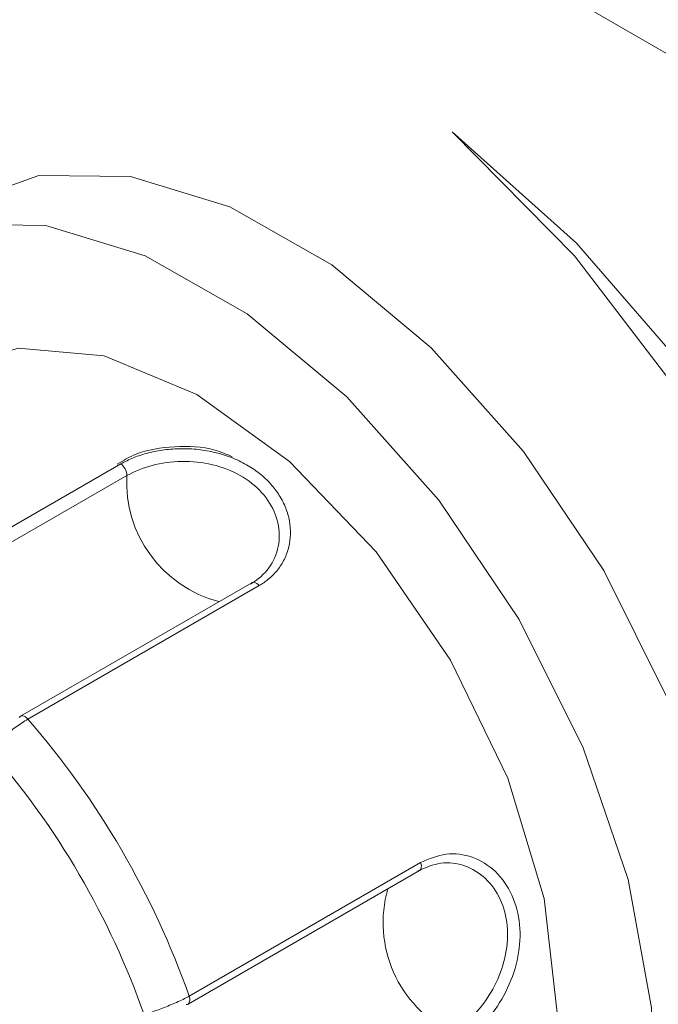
# Model space of a CAD drawing. Header units: millimetres. Extents: x -420 to 420, y -297 to 297.
# Tile 159 of 197: x 235 to 242, y 155 to 165. Entities that reach past the tile are written whole.
import ezdxf

# ---------------------------------------------------------------- set-up
doc = ezdxf.new("R2010")
doc.units = ezdxf.units.MM
doc.header["$MEASUREMENT"] = 0
doc.layers.add('layer 1', color=7, linetype='Continuous')

msp = doc.modelspace()

# ---------------------------------------------------------------- linework, layer by layer
at = {"layer": 'layer 1', "color": 7, "lineweight": 9}
for points in [[(261.7647, 163.5287), (261.7647, 163.5287), (236.1905, 178.2923), (236.1905, 178.2923)], [(261.6227, 163.6107), (261.6227, 163.6107), (236.3326, 178.2103), (236.3326, 178.2103)], [(230.1521, 171.6881), (230.1521, 171.6881), (267.8032, 149.9526), (267.8032, 149.9526)], [(236.1905, 169.8429), (236.1905, 169.8429), (261.7647, 155.0792), (261.7647, 155.0792)], [(236.3326, 169.7608), (236.3326, 169.7608), (261.6227, 155.1611), (261.6227, 155.1611)], [(233.3059, 159.0282), (233.3059, 159.0282), (235.8322, 160.4866), (235.8322, 160.4866)], [(235.8993, 160.3606), (235.899, 160.411), (235.8738, 160.4581), (235.8322, 160.4866)], [(235.8993, 160.3606), (235.8993, 160.3606), (233.373, 158.9022), (233.373, 158.9022)], [(235.8993, 160.3606), (235.8636, 159.7206), (236.2838, 159.1441), (236.9042, 158.9824)], [(237.2629, 159.1895), (237.2629, 159.1895), (234.7366, 157.7312), (234.7366, 157.7312)], [(237.3445, 159.158), (237.3445, 159.158), (234.8181, 157.6997), (234.8181, 157.6997)], [(236.5797, 154.6755), (236.1875, 155.7852), (235.5899, 156.8111), (234.8181, 157.6997)], [(236.0878, 154.4697), (235.7136, 155.5362), (235.1394, 156.522), (234.3962, 157.3736)], [(236.5797, 154.6755), (236.5797, 154.6755), (239.106, 156.1339), (239.106, 156.1339)], [(236.5667, 154.5878), (236.5667, 154.5878), (239.0929, 156.0462), (239.0929, 156.0462)], [(238.748, 155.8471), (238.5697, 155.2236), (238.8628, 154.562), (239.4442, 154.275)], [(236.5667, 154.5878), (236.5899, 154.6109), (236.5954, 154.6465), (236.5797, 154.6755)]]:
    msp.add_open_spline(points, degree=3, dxfattribs=at)
for points, knots in [([(243.693, 147.7552), (243.693, 147.7552), (244.5141, 148.6012), (244.5141, 148.6012), (244.5141, 148.6012), (244.5141, 148.6012), (245.1016, 149.7386), (245.1016, 149.7386), (245.1016, 149.7386), (245.1016, 149.7386), (245.4337, 151.126), (245.4337, 151.126), (245.4337, 151.126), (245.4337, 151.126), (245.4985, 152.712), (245.4985, 152.712), (245.4985, 152.712), (245.4985, 152.712), (245.2933, 154.4382), (245.2933, 154.4382), (245.2933, 154.4382), (245.2933, 154.4382), (244.8257, 156.2409), (244.8257, 156.2409), (244.8257, 156.2409), (244.8257, 156.2409), (244.113, 158.0537), (244.113, 158.0537), (244.113, 158.0537), (244.113, 158.0537), (243.1814, 159.8094), (243.1814, 159.8094), (243.1814, 159.8094), (243.1814, 159.8094), (242.0655, 161.4438), (242.0655, 161.4438), (242.0655, 161.4438), (242.0655, 161.4438), (240.8061, 162.8961), (240.8061, 162.8961), (240.8061, 162.8961), (240.8061, 162.8961), (239.45, 164.1132), (239.45, 164.1132)], [0, 0, 0, 0, 0.0833333, 0.0833333, 0.0833333, 0.0833333, 0.1666667, 0.1666667, 0.1666667, 0.1666667, 0.25, 0.25, 0.25, 0.25, 0.3333333, 0.3333333, 0.3333333, 0.3333333, 0.4166667, 0.4166667, 0.4166667, 0.4166667, 0.5, 0.5, 0.5, 0.5, 0.5833333, 0.5833333, 0.5833333, 0.5833333, 0.6666667, 0.6666667, 0.6666667, 0.6666667, 0.75, 0.75, 0.75, 0.75, 0.8333333, 0.8333333, 0.8333333, 0.8333333, 1, 1, 1, 1]), ([(239.45, 164.1132), (239.45, 164.1132), (240.7854, 162.7575), (240.7854, 162.7575), (240.7854, 162.7575), (240.7854, 162.7575), (241.9925, 161.1792), (241.9925, 161.1792), (241.9925, 161.1792), (241.9925, 161.1792), (243.0226, 159.4419), (243.0226, 159.4419), (243.0226, 159.4419), (243.0226, 159.4419), (243.8339, 157.6163), (243.8339, 157.6163), (243.8339, 157.6163), (243.8339, 157.6163), (244.3937, 155.7759), (244.3937, 155.7759), (244.3937, 155.7759), (244.3937, 155.7759), (244.6794, 153.9951), (244.6794, 153.9951), (244.6794, 153.9951), (244.6794, 153.9951), (244.6794, 152.3459), (244.6794, 152.3459), (244.6794, 152.3459), (244.6794, 152.3459), (244.3937, 150.8948), (244.3937, 150.8948), (244.3937, 150.8948), (244.3937, 150.8948), (243.8339, 149.7008), (243.8339, 149.7008), (243.8339, 149.7008), (243.8339, 149.7008), (243.0226, 148.8119), (243.0226, 148.8119), (243.0226, 148.8119), (243.0226, 148.8119), (241.9925, 148.2639), (241.9925, 148.2639), (241.9925, 148.2639), (241.9925, 148.2639), (240.7854, 148.0793), (240.7854, 148.0793), (240.7854, 148.0793), (240.7854, 148.0793), (239.45, 148.2653), (239.45, 148.2653)], [0, 0, 0, 0, 0.0714286, 0.0714286, 0.0714286, 0.0714286, 0.1428571, 0.1428571, 0.1428571, 0.1428571, 0.2142857, 0.2142857, 0.2142857, 0.2142857, 0.2857143, 0.2857143, 0.2857143, 0.2857143, 0.3571429, 0.3571429, 0.3571429, 0.3571429, 0.4285714, 0.4285714, 0.4285714, 0.4285714, 0.5, 0.5, 0.5, 0.5, 0.5714286, 0.5714286, 0.5714286, 0.5714286, 0.6428571, 0.6428571, 0.6428571, 0.6428571, 0.7142857, 0.7142857, 0.7142857, 0.7142857, 0.7857143, 0.7857143, 0.7857143, 0.7857143, 0.8571429, 0.8571429, 0.8571429, 0.8571429, 1, 1, 1, 1]), ([(234.0717, 163.3275), (234.0717, 163.3275), (234.9377, 163.636), (234.9377, 163.636), (234.9377, 163.636), (234.9377, 163.636), (235.9377, 163.6243), (235.9377, 163.6243), (235.9377, 163.6243), (235.9377, 163.6243), (237.0215, 163.293), (237.0215, 163.293), (237.0215, 163.293), (237.0215, 163.293), (238.1351, 162.6588), (238.1351, 162.6588), (238.1351, 162.6588), (238.1351, 162.6588), (239.2223, 161.7532), (239.2223, 161.7532), (239.2223, 161.7532), (239.2223, 161.7532), (240.2288, 160.6222), (240.2288, 160.6222), (240.2288, 160.6222), (240.2288, 160.6222), (241.1041, 159.3218), (241.1041, 159.3218), (241.1041, 159.3218), (241.1041, 159.3218), (241.8041, 157.9177), (241.8041, 157.9177), (241.8041, 157.9177), (241.8041, 157.9177), (242.2939, 156.4802), (242.2939, 156.4802), (242.2939, 156.4802), (242.2939, 156.4802), (242.5489, 155.0812), (242.5489, 155.0812), (242.5489, 155.0812), (242.5489, 155.0812), (242.5564, 153.7912), (242.5564, 153.7912), (242.5564, 153.7912), (242.5564, 153.7912), (242.3158, 152.6744), (242.3158, 152.6744), (242.3158, 152.6744), (242.3158, 152.6744), (241.8394, 151.7873), (241.8394, 151.7873), (241.8394, 151.7873), (241.8394, 151.7873), (241.151, 151.1741), (241.151, 151.1741), (241.151, 151.1741), (241.151, 151.1741), (241.1274, 151.1602), (241.1274, 151.1602)], [0, 0, 0, 0, 0.0625, 0.0625, 0.0625, 0.0625, 0.125, 0.125, 0.125, 0.125, 0.1875, 0.1875, 0.1875, 0.1875, 0.25, 0.25, 0.25, 0.25, 0.3125, 0.3125, 0.3125, 0.3125, 0.375, 0.375, 0.375, 0.375, 0.4375, 0.4375, 0.4375, 0.4375, 0.5, 0.5, 0.5, 0.5, 0.5625, 0.5625, 0.5625, 0.5625, 0.625, 0.625, 0.625, 0.625, 0.6875, 0.6875, 0.6875, 0.6875, 0.75, 0.75, 0.75, 0.75, 0.8125, 0.8125, 0.8125, 0.8125, 0.875, 0.875, 0.875, 0.875, 1, 1, 1, 1]), ([(233.1482, 162.7942), (233.1482, 162.7942), (234.0142, 163.1029), (234.0142, 163.1029), (234.0142, 163.1029), (234.0142, 163.1029), (235.0142, 163.0912), (235.0142, 163.0912), (235.0142, 163.0912), (235.0142, 163.0912), (236.0981, 162.7599), (236.0981, 162.7599), (236.0981, 162.7599), (236.0981, 162.7599), (237.2116, 162.1256), (237.2116, 162.1256), (237.2116, 162.1256), (237.2116, 162.1256), (238.2988, 161.2201), (238.2988, 161.2201), (238.2988, 161.2201), (238.2988, 161.2201), (239.3053, 160.0889), (239.3053, 160.0889), (239.3053, 160.0889), (239.3053, 160.0889), (240.1806, 158.7887), (240.1806, 158.7887), (240.1806, 158.7887), (240.1806, 158.7887), (240.8807, 157.3846), (240.8807, 157.3846), (240.8807, 157.3846), (240.8807, 157.3846), (241.3705, 155.947), (241.3705, 155.947), (241.3705, 155.947), (241.3705, 155.947), (241.6255, 154.5481), (241.6255, 154.5481), (241.6255, 154.5481), (241.6255, 154.5481), (241.6329, 153.2579), (241.6329, 153.2579), (241.6329, 153.2579), (241.6329, 153.2579), (241.3924, 152.1413), (241.3924, 152.1413), (241.3924, 152.1413), (241.3924, 152.1413), (240.916, 151.254), (240.916, 151.254), (240.916, 151.254), (240.916, 151.254), (240.2274, 150.641), (240.2274, 150.641), (240.2274, 150.641), (240.2274, 150.641), (239.3616, 150.3323), (239.3616, 150.3323), (239.3616, 150.3323), (239.3616, 150.3323), (238.3615, 150.344), (238.3615, 150.344), (238.3615, 150.344), (238.3615, 150.344), (237.2775, 150.6753), (237.2775, 150.6753), (237.2775, 150.6753), (237.2775, 150.6753), (237.1441, 150.736), (237.1441, 150.736)], [0, 0, 0, 0, 0.0526316, 0.0526316, 0.0526316, 0.0526316, 0.1052632, 0.1052632, 0.1052632, 0.1052632, 0.1578947, 0.1578947, 0.1578947, 0.1578947, 0.2105263, 0.2105263, 0.2105263, 0.2105263, 0.2631579, 0.2631579, 0.2631579, 0.2631579, 0.3157895, 0.3157895, 0.3157895, 0.3157895, 0.3684211, 0.3684211, 0.3684211, 0.3684211, 0.4210526, 0.4210526, 0.4210526, 0.4210526, 0.4736842, 0.4736842, 0.4736842, 0.4736842, 0.5263158, 0.5263158, 0.5263158, 0.5263158, 0.5789474, 0.5789474, 0.5789474, 0.5789474, 0.6315789, 0.6315789, 0.6315789, 0.6315789, 0.6842105, 0.6842105, 0.6842105, 0.6842105, 0.7368421, 0.7368421, 0.7368421, 0.7368421, 0.7894737, 0.7894737, 0.7894737, 0.7894737, 0.8421053, 0.8421053, 0.8421053, 0.8421053, 0.8947368, 0.8947368, 0.8947368, 0.8947368, 1, 1, 1, 1]), ([(233.9067, 161.4922), (233.9067, 161.4922), (234.7116, 161.7507), (234.7116, 161.7507), (234.7116, 161.7507), (234.7116, 161.7507), (235.6514, 161.6661), (235.6514, 161.6661), (235.6514, 161.6661), (235.6514, 161.6661), (236.6617, 161.2445), (236.6617, 161.2445), (236.6617, 161.2445), (236.6617, 161.2445), (237.6739, 160.5141), (237.6739, 160.5141), (237.6739, 160.5141), (237.6739, 160.5141), (238.6187, 159.5252), (238.6187, 159.5252), (238.6187, 159.5252), (238.6187, 159.5252), (239.4321, 158.3449), (239.4321, 158.3449), (239.4321, 158.3449), (239.4321, 158.3449), (240.0584, 157.0537), (240.0584, 157.0537), (240.0584, 157.0537), (240.0584, 157.0537), (240.4551, 155.7396), (240.4551, 155.7396), (240.4551, 155.7396), (240.4551, 155.7396), (240.5949, 154.4922), (240.5949, 154.4922), (240.5949, 154.4922), (240.5949, 154.4922), (240.4685, 153.3963), (240.4685, 153.3963), (240.4685, 153.3963), (240.4685, 153.3963), (240.0845, 152.527), (240.0845, 152.527), (240.0845, 152.527), (240.0845, 152.527), (239.4689, 151.943), (239.4689, 151.943), (239.4689, 151.943), (239.4689, 151.943), (239.4504, 151.9322), (239.4504, 151.9322)], [0, 0, 0, 0, 0.0714286, 0.0714286, 0.0714286, 0.0714286, 0.1428571, 0.1428571, 0.1428571, 0.1428571, 0.2142857, 0.2142857, 0.2142857, 0.2142857, 0.2857143, 0.2857143, 0.2857143, 0.2857143, 0.3571429, 0.3571429, 0.3571429, 0.3571429, 0.4285714, 0.4285714, 0.4285714, 0.4285714, 0.5, 0.5, 0.5, 0.5, 0.5714286, 0.5714286, 0.5714286, 0.5714286, 0.6428571, 0.6428571, 0.6428571, 0.6428571, 0.7142857, 0.7142857, 0.7142857, 0.7142857, 0.7857143, 0.7857143, 0.7857143, 0.7857143, 0.8571429, 0.8571429, 0.8571429, 0.8571429, 1, 1, 1, 1]), ([(237.0499, 160.5636), (236.988, 160.5908), (236.926, 160.618), (236.861, 160.6373), (236.861, 160.6373), (236.7225, 160.6781), (236.5706, 160.682), (236.4219, 160.6732), (236.4219, 160.6732), (236.2702, 160.6644), (236.1219, 160.6423), (235.999, 160.5928), (235.999, 160.5928), (235.9246, 160.5631), (235.8596, 160.5235), (235.7945, 160.4839)], [0, 0, 0, 0, 0.2, 0.2, 0.2, 0.2, 0.4, 0.4, 0.4, 0.4, 0.6, 0.6, 0.6, 0.6, 1, 1, 1, 1]), ([(235.8322, 160.4866), (235.8776, 160.5101), (235.9231, 160.5337), (235.9725, 160.5541), (235.9725, 160.5541), (236.0233, 160.5752), (236.0786, 160.5925), (236.1356, 160.6069), (236.1356, 160.6069), (236.1912, 160.621), (236.249, 160.6321), (236.3081, 160.6397), (236.3081, 160.6397), (236.3689, 160.6477), (236.4314, 160.6521), (236.4941, 160.6525), (236.4941, 160.6525), (236.5556, 160.6531), (236.6173, 160.6501), (236.6788, 160.6433), (236.6788, 160.6433), (236.7418, 160.6363), (236.8047, 160.6254), (236.866, 160.6103), (236.866, 160.6103), (236.9253, 160.5959), (236.9834, 160.5777), (237.0392, 160.5559), (237.0392, 160.5559), (237.0969, 160.5336), (237.1521, 160.5072), (237.2043, 160.4775), (237.2043, 160.4775), (237.2544, 160.449), (237.3016, 160.4173), (237.3453, 160.3825), (237.3453, 160.3825), (237.3902, 160.347), (237.4316, 160.3084), (237.4686, 160.2673), (237.4686, 160.2673), (237.5042, 160.2277), (237.5359, 160.1861), (237.5631, 160.1428), (237.5631, 160.1428), (237.5912, 160.0981), (237.6146, 160.0519), (237.6331, 160.0048), (237.6331, 160.0048), (237.6513, 159.9586), (237.6647, 159.9117), (237.6736, 159.8645), (237.6736, 159.8645), (237.6824, 159.8159), (237.6863, 159.7673), (237.685, 159.7192), (237.685, 159.7192), (237.6838, 159.672), (237.6778, 159.6254), (237.6667, 159.5799), (237.6667, 159.5799), (237.6555, 159.5335), (237.6392, 159.4883), (237.6181, 159.4455), (237.6181, 159.4455), (237.5976, 159.4036), (237.5723, 159.3638), (237.5427, 159.3268), (237.5427, 159.3268), (237.5122, 159.2889), (237.4773, 159.2539), (237.4384, 159.2225), (237.4384, 159.2225), (237.424, 159.2107), (237.4089, 159.1994), (237.3931, 159.1888), (237.3931, 159.1888), (237.3774, 159.1781), (237.3609, 159.1681), (237.3445, 159.158)], [0, 0, 0, 0, 0.047619, 0.047619, 0.047619, 0.047619, 0.0952381, 0.0952381, 0.0952381, 0.0952381, 0.1428571, 0.1428571, 0.1428571, 0.1428571, 0.1904762, 0.1904762, 0.1904762, 0.1904762, 0.2380952, 0.2380952, 0.2380952, 0.2380952, 0.2857143, 0.2857143, 0.2857143, 0.2857143, 0.3333333, 0.3333333, 0.3333333, 0.3333333, 0.3809524, 0.3809524, 0.3809524, 0.3809524, 0.4285714, 0.4285714, 0.4285714, 0.4285714, 0.4761905, 0.4761905, 0.4761905, 0.4761905, 0.5238095, 0.5238095, 0.5238095, 0.5238095, 0.5714286, 0.5714286, 0.5714286, 0.5714286, 0.6190476, 0.6190476, 0.6190476, 0.6190476, 0.6666667, 0.6666667, 0.6666667, 0.6666667, 0.7142857, 0.7142857, 0.7142857, 0.7142857, 0.7619048, 0.7619048, 0.7619048, 0.7619048, 0.8095238, 0.8095238, 0.8095238, 0.8095238, 0.8571429, 0.8571429, 0.8571429, 0.8571429, 0.9047619, 0.9047619, 0.9047619, 0.9047619, 1, 1, 1, 1]), ([(237.249, 159.1749), (237.2784, 159.1936), (237.3076, 159.2124), (237.3346, 159.2333), (237.3346, 159.2333), (237.4051, 159.288), (237.4605, 159.3575), (237.4991, 159.435), (237.4991, 159.435), (237.5373, 159.5111), (237.559, 159.5949), (237.5623, 159.681), (237.5623, 159.681), (237.5655, 159.7661), (237.5507, 159.8533), (237.5184, 159.9372), (237.5184, 159.9372), (237.4863, 160.0208), (237.4371, 160.1008), (237.3728, 160.1723), (237.3728, 160.1723), (237.3076, 160.2447), (237.2274, 160.3084), (237.1367, 160.3598), (237.1367, 160.3598), (237.0443, 160.4122), (236.9408, 160.452), (236.8331, 160.4775), (236.8331, 160.4775), (236.724, 160.5035), (236.6107, 160.5149), (236.4981, 160.5135), (236.4981, 160.5135), (236.3856, 160.5123), (236.2741, 160.4982), (236.1744, 160.4705), (236.1744, 160.4705), (236.0748, 160.443), (235.987, 160.4017), (235.8993, 160.3606)], [0, 0, 0, 0, 0.0909091, 0.0909091, 0.0909091, 0.0909091, 0.1818182, 0.1818182, 0.1818182, 0.1818182, 0.2727273, 0.2727273, 0.2727273, 0.2727273, 0.3636364, 0.3636364, 0.3636364, 0.3636364, 0.4545455, 0.4545455, 0.4545455, 0.4545455, 0.5454545, 0.5454545, 0.5454545, 0.5454545, 0.6363636, 0.6363636, 0.6363636, 0.6363636, 0.7272727, 0.7272727, 0.7272727, 0.7272727, 0.8181818, 0.8181818, 0.8181818, 0.8181818, 1, 1, 1, 1]), ([(237.3445, 159.158), (237.3445, 159.158), (237.3314, 159.1713), (237.3314, 159.1713), (237.3314, 159.1713), (237.3314, 159.1713), (237.3175, 159.182), (237.3175, 159.182), (237.3175, 159.182), (237.3175, 159.182), (237.3035, 159.1893), (237.3035, 159.1893), (237.3035, 159.1893), (237.3035, 159.1893), (237.2898, 159.1936), (237.2898, 159.1936), (237.2898, 159.1936), (237.2898, 159.1936), (237.2772, 159.1939), (237.2772, 159.1939), (237.2772, 159.1939), (237.2772, 159.1939), (237.2658, 159.191), (237.2658, 159.191), (237.2658, 159.191), (237.2658, 159.191), (237.2629, 159.1895), (237.2629, 159.1895)], [0, 0, 0, 0, 0.125, 0.125, 0.125, 0.125, 0.25, 0.25, 0.25, 0.25, 0.375, 0.375, 0.375, 0.375, 0.5, 0.5, 0.5, 0.5, 0.625, 0.625, 0.625, 0.625, 0.75, 0.75, 0.75, 0.75, 1, 1, 1, 1]), ([(234.7366, 157.7312), (234.7366, 157.7312), (234.7301, 157.7262), (234.7301, 157.7262), (234.7301, 157.7262), (234.7301, 157.7262), (234.7226, 157.7165), (234.7226, 157.7165)], [0, 0, 0, 0, 0.3333333, 0.3333333, 0.3333333, 0.3333333, 1, 1, 1, 1]), ([(234.8181, 157.6997), (234.8181, 157.6997), (234.805, 157.7129), (234.805, 157.7129), (234.805, 157.7129), (234.805, 157.7129), (234.7912, 157.7236), (234.7912, 157.7236), (234.7912, 157.7236), (234.7912, 157.7236), (234.7772, 157.7311), (234.7772, 157.7311), (234.7772, 157.7311), (234.7772, 157.7311), (234.7634, 157.735), (234.7634, 157.735), (234.7634, 157.735), (234.7634, 157.735), (234.7508, 157.7357), (234.7508, 157.7357), (234.7508, 157.7357), (234.7508, 157.7357), (234.7396, 157.7326), (234.7396, 157.7326), (234.7396, 157.7326), (234.7396, 157.7326), (234.7366, 157.7312), (234.7366, 157.7312)], [0, 0, 0, 0, 0.125, 0.125, 0.125, 0.125, 0.25, 0.25, 0.25, 0.25, 0.375, 0.375, 0.375, 0.375, 0.5, 0.5, 0.5, 0.5, 0.625, 0.625, 0.625, 0.625, 0.75, 0.75, 0.75, 0.75, 1, 1, 1, 1]), ([(234.8181, 157.6997), (234.7765, 157.6735), (234.735, 157.6475), (234.6919, 157.6163), (234.6919, 157.6163), (234.6487, 157.5851), (234.6042, 157.5491), (234.5605, 157.5128), (234.5605, 157.5128), (234.5172, 157.4768), (234.4749, 157.4402), (234.4355, 157.4069), (234.4355, 157.4069), (234.4223, 157.3957), (234.4092, 157.3846), (234.3962, 157.3736)], [0, 0, 0, 0, 0.2, 0.2, 0.2, 0.2, 0.4, 0.4, 0.4, 0.4, 0.6, 0.6, 0.6, 0.6, 1, 1, 1, 1]), ([(239.106, 156.1339), (239.198, 156.1732), (239.2901, 156.2126), (239.3847, 156.2253), (239.3847, 156.2253), (239.4799, 156.2379), (239.5779, 156.2238), (239.6696, 156.1905), (239.6696, 156.1905), (239.7616, 156.1571), (239.8474, 156.1045), (239.9211, 156.0342), (239.9211, 156.0342), (239.9945, 155.9642), (240.0562, 155.8766), (240.1014, 155.7776), (240.1014, 155.7776), (240.1459, 155.6799), (240.1743, 155.5708), (240.1853, 155.4563), (240.1853, 155.4563), (240.1965, 155.3434), (240.19, 155.225), (240.1677, 155.1077), (240.1677, 155.1077), (240.1452, 154.9901), (240.1066, 154.8736), (240.055, 154.764), (240.055, 154.764), (240.003, 154.6531), (239.9374, 154.5495), (239.8637, 154.457), (239.8637, 154.457), (239.7891, 154.3638), (239.706, 154.282), (239.6199, 154.22), (239.6199, 154.22), (239.5873, 154.1962), (239.5538, 154.1753), (239.5205, 154.1546)], [0, 0, 0, 0, 0.0909091, 0.0909091, 0.0909091, 0.0909091, 0.1818182, 0.1818182, 0.1818182, 0.1818182, 0.2727273, 0.2727273, 0.2727273, 0.2727273, 0.3636364, 0.3636364, 0.3636364, 0.3636364, 0.4545455, 0.4545455, 0.4545455, 0.4545455, 0.5454545, 0.5454545, 0.5454545, 0.5454545, 0.6363636, 0.6363636, 0.6363636, 0.6363636, 0.7272727, 0.7272727, 0.7272727, 0.7272727, 0.8181818, 0.8181818, 0.8181818, 0.8181818, 1, 1, 1, 1]), ([(239.4442, 154.275), (239.4745, 154.2939), (239.5049, 154.3128), (239.5346, 154.3343), (239.5346, 154.3343), (239.6127, 154.3904), (239.6883, 154.4641), (239.7562, 154.5483), (239.7562, 154.5483), (239.8233, 154.6313), (239.8827, 154.7245), (239.9304, 154.8242), (239.9304, 154.8242), (239.9774, 154.9224), (240.0128, 155.0269), (240.0334, 155.1324), (240.0334, 155.1324), (240.054, 155.2372), (240.0601, 155.3432), (240.0504, 155.4443), (240.0504, 155.4443), (240.0407, 155.5465), (240.0152, 155.6437), (239.9752, 155.7307), (239.9752, 155.7307), (239.9344, 155.8194), (239.8788, 155.8969), (239.8127, 155.9588), (239.8127, 155.9588), (239.746, 156.0214), (239.6683, 156.0677), (239.5852, 156.0968), (239.5852, 156.0968), (239.502, 156.1259), (239.4134, 156.1376), (239.3272, 156.1256), (239.3272, 156.1256), (239.2412, 156.1135), (239.1576, 156.0775), (239.0742, 156.0416)], [0, 0, 0, 0, 0.0909091, 0.0909091, 0.0909091, 0.0909091, 0.1818182, 0.1818182, 0.1818182, 0.1818182, 0.2727273, 0.2727273, 0.2727273, 0.2727273, 0.3636364, 0.3636364, 0.3636364, 0.3636364, 0.4545455, 0.4545455, 0.4545455, 0.4545455, 0.5454545, 0.5454545, 0.5454545, 0.5454545, 0.6363636, 0.6363636, 0.6363636, 0.6363636, 0.7272727, 0.7272727, 0.7272727, 0.7272727, 0.8181818, 0.8181818, 0.8181818, 0.8181818, 1, 1, 1, 1]), ([(239.106, 156.1339), (239.106, 156.1339), (239.1112, 156.1159), (239.1112, 156.1159), (239.1112, 156.1159), (239.1112, 156.1159), (239.1136, 156.0984), (239.1136, 156.0984), (239.1136, 156.0984), (239.1136, 156.0984), (239.1132, 156.0826), (239.1132, 156.0826), (239.1132, 156.0826), (239.1132, 156.0826), (239.1102, 156.0685), (239.1102, 156.0685), (239.1102, 156.0685), (239.1102, 156.0685), (239.1044, 156.0571), (239.1044, 156.0571), (239.1044, 156.0571), (239.1044, 156.0571), (239.0963, 156.0484), (239.0963, 156.0484), (239.0963, 156.0484), (239.0963, 156.0484), (239.0929, 156.0462), (239.0929, 156.0462)], [0, 0, 0, 0, 0.125, 0.125, 0.125, 0.125, 0.25, 0.25, 0.25, 0.25, 0.375, 0.375, 0.375, 0.375, 0.5, 0.5, 0.5, 0.5, 0.625, 0.625, 0.625, 0.625, 0.75, 0.75, 0.75, 0.75, 1, 1, 1, 1]), ([(236.0878, 154.4697), (236.1353, 154.4872), (236.1829, 154.5044), (236.2327, 154.5231), (236.2327, 154.5231), (236.2828, 154.5418), (236.3349, 154.5615), (236.3854, 154.5822), (236.3854, 154.5822), (236.4364, 154.6031), (236.4856, 154.6252), (236.5286, 154.6478), (236.5286, 154.6478), (236.5463, 154.657), (236.563, 154.6662), (236.5797, 154.6755)], [0, 0, 0, 0, 0.2, 0.2, 0.2, 0.2, 0.4, 0.4, 0.4, 0.4, 0.6, 0.6, 0.6, 0.6, 1, 1, 1, 1]), ([(236.548, 154.5832), (236.548, 154.5832), (236.5597, 154.5848), (236.5597, 154.5848), (236.5597, 154.5848), (236.5597, 154.5848), (236.5667, 154.5878), (236.5667, 154.5878)], [0, 0, 0, 0, 0.3333333, 0.3333333, 0.3333333, 0.3333333, 1, 1, 1, 1])]:
    msp.add_open_spline(points, degree=3, knots=knots, dxfattribs=at)

doc.saveas('drawing.dxf')
